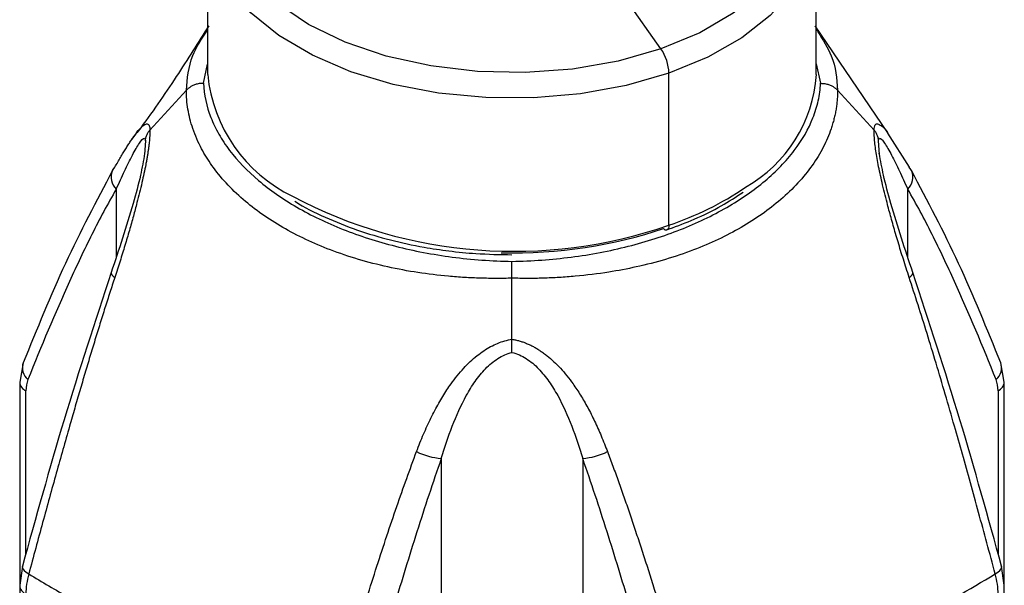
# Model space of a CAD drawing. Header units: millimetres. Extents: x 19 to 819, y 19 to 629.
# Tile 24 of 26: x 718 to 764, y 518 to 544. Entities that reach past the tile are written whole.
import ezdxf

# ---------------------------------------------------------------- set-up
doc = ezdxf.new("R2010")
doc.units = ezdxf.units.MM
doc.header["$LTSCALE"] = 3

msp = doc.modelspace()

# ---------------------------------------------------------------- linework, layer by layer
for p, q in [((727.012, 548.68), (727.012, 541.538)), ((755.612, 541.538), (755.612, 548.68)), ((748.312, 542.75), (746.692, 545.039)), ((726.984, 543.656), (726.827, 543.462)), ((758.976, 538.804), (755.562, 543.838)), ((755.798, 543.46), (755.612, 543.69)), ((726.813, 541.13), (727.012, 542.036)), ((755.612, 542.039), (755.811, 541.13)), ((748.685, 534.465), (748.685, 541.607)), ((724.297, 538.928), (726.012, 540.802)), ((756.612, 540.802), (758.328, 538.928)), ((758.96, 538.793), (759.976, 537.183)), ((724.092, 538.42), (724.044, 537.783)), ((758.58, 537.783), (758.533, 538.42)), ((722.715, 536.153), (722.715, 532.983)), ((759.909, 532.983), (759.909, 536.153)), ((748.589, 534.242), (748.703, 534.286)), ((741.312, 529.105), (741.312, 531.97)), ((718.349, 527.999), (718.18, 527.088)), ((764.445, 527.088), (764.276, 527.999)), ((718.18, 527.088), (718.18, 517.536)), ((764.445, 517.536), (764.445, 527.088)), ((718.473, 519.013), (718.473, 526.68)), ((764.152, 526.68), (764.152, 519.013)), ((737.989, 523.499), (737.989, 487.117)), ((744.636, 523.499), (744.636, 487.117)), ((718.307, 518.431), (718.18, 517.536)), ((764.445, 517.536), (764.318, 518.431)), ((718.18, 517.536), (718.18, 493.077)), ((764.445, 493.077), (764.445, 517.536))]:
    msp.add_line(p, q)
at = {"flags": 128}
for points in [[(748.312, 542.75), (746.301, 542.176), (744.155, 541.802), (741.932, 541.636), (739.691, 541.684), (737.495, 541.944), (735.402, 542.409), (733.471, 543.067), (731.754, 543.899), (730.298, 544.884), (729.142, 545.993), (728.318, 547.196), (727.848, 548.462), (727.746, 549.755), (727.787, 550.142)], [(754.85, 550.048), (754.879, 549.175), (754.611, 547.89), (753.98, 546.647), (753.004, 545.482), (751.709, 544.426), (750.131, 543.506), (748.312, 542.75)], [(748.685, 541.607), (746.677, 541.028), (744.538, 540.637), (742.319, 540.445), (740.075, 540.456), (737.861, 540.669), (735.733, 541.079), (733.742, 541.676), (731.937, 542.446), (730.364, 543.37), (729.059, 544.424), (728.057, 545.583), (727.381, 546.818), (727.048, 548.099), (727.012, 548.68)], [(755.606, 548.429), (755.559, 547.966), (755.19, 546.688), (754.479, 545.459), (753.444, 544.31), (752.11, 543.268), (750.511, 542.359), (748.685, 541.607)], [(722.538, 537.028), (722.568, 537.08), (722.648, 537.183)], [(760.086, 537.028), (760.057, 537.08), (759.976, 537.183)], [(748.685, 534.465), (748.68, 534.39), (748.665, 534.327), (748.642, 534.28), (748.609, 534.248), (748.59, 534.239)], [(722.478, 532.237), (722.476, 532.229), (722.48, 532.183), (722.511, 532.129), (722.568, 532.068), (722.648, 532.003)], [(759.976, 532.003), (760.057, 532.068), (760.113, 532.129), (760.144, 532.183), (760.148, 532.229), (760.146, 532.238)], [(718.307, 518.431), (718.303, 518.388), (718.327, 518.315), (718.388, 518.236), (718.482, 518.154), (718.606, 518.073)], [(764.018, 518.073), (764.143, 518.154), (764.237, 518.236), (764.297, 518.315), (764.322, 518.388), (764.318, 518.43)]]:
    msp.add_lwpolyline(points, dxfattribs=at)
for centre, radius, start, end in [((746.545, 541.54), 2.141, 1.7794, 34.403), ((734.13, 542.251), 7.153, 185.7224, 244.044), ((749.042, 541.976), 6.585, 299.5317, 356.1909), ((723.268, 536.72), 0.792, 157.1306, 225.7328), ((759.357, 536.72), 0.792, 314.2672, 22.8694), ((744.108, 548.255), 14.53, 288.363, 304.2625), ((741.395, 555.421), 22.188, 242.0593, 289.1797), ((748.561, 534.404), 0.168, 216.8895, 279.8516), ((719.035, 527.758), 0.728, 160.6389, 229.5892), ((763.589, 527.758), 0.728, 310.4113, 19.3524), ((718.658, 527.122), 0.479, 184.0382, 247.2628), ((763.944, 527.138), 0.503, 294.3755, 354.2952), ((738.218, 526.612), 3.121, 243.5053, 265.7925), ((744.407, 526.612), 3.121, 274.2075, 296.4947), ((718.658, 517.57), 0.479, 184.0323, 247.2634)]:
    msp.add_arc(centre, radius, start, end)
for points, knots in [([(727.063, 543.838), (726.566, 543.048), (725.553, 541.435), (724.265, 539.547), (723.475, 538.539), (723.339, 538.366)], [0, 0, 0, 0, 0.44289, 0.904314, 1, 1, 1, 1]), ([(726.012, 540.802), (726.057, 541.353), (726.135, 542.305), (726.72, 543.205), (726.967, 543.584)], [0, 0, 0, 0, 0.579149, 1, 1, 1, 1]), ([(755.68, 543.545), (755.92, 543.174), (756.494, 542.287), (756.569, 541.348), (756.612, 540.802)], [0, 0, 0, 0, 0.417659, 1, 1, 1, 1]), ([(726.813, 541.13), (726.78, 541.129), (726.713, 541.127), (726.615, 541.115), (726.523, 541.096), (726.438, 541.071), (726.359, 541.042), (726.289, 541.009), (726.225, 540.975), (726.17, 540.939), (726.121, 540.903), (726.079, 540.868), (726.043, 540.835), (726.022, 540.813), (726.012, 540.802)], [0, 0, 0, 0, 0.109339, 0.215502, 0.317771, 0.415545, 0.508337, 0.595782, 0.677626, 0.753712, 0.823971, 0.888398, 0.947045, 1, 1, 1, 1]), ([(726.813, 541.13), (726.841, 540.586), (726.958, 540.05), (727.266, 539.261), (727.391, 539), (727.685, 538.483), (727.856, 538.226), (728.422, 537.479), (728.876, 537.008), (729.667, 536.339), (729.949, 536.123), (730.551, 535.703), (730.871, 535.5), (731.878, 534.918), (732.6, 534.572), (733.758, 534.113), (734.157, 533.97), (734.979, 533.706), (735.406, 533.583), (736.703, 533.254), (737.592, 533.085), (738.963, 532.905), (739.425, 532.858), (740.364, 532.789), (740.839, 532.768), (741.312, 532.76)], [0, 0, 0, 0, 0.125, 0.125, 0.1875, 0.1875, 0.25, 0.25, 0.375, 0.375, 0.4375, 0.4375, 0.5, 0.5, 0.625, 0.625, 0.6875, 0.6875, 0.75, 0.75, 0.875, 0.875, 0.9375, 0.9375, 1, 1, 1, 1]), ([(741.312, 532.76), (742.255, 532.776), (743.182, 532.843), (744.549, 533.021), (745.001, 533.093), (745.898, 533.263), (746.343, 533.361), (747.637, 533.689), (748.453, 533.951), (749.611, 534.407), (749.986, 534.57), (750.713, 534.918), (751.065, 535.102), (752.073, 535.683), (752.672, 536.1), (753.467, 536.769), (753.714, 536.999), (754.173, 537.474), (754.385, 537.72), (754.955, 538.469), (755.248, 538.982), (755.559, 539.773), (755.642, 540.041), (755.761, 540.582), (755.797, 540.856), (755.811, 541.13)], [0, 0, 0, 0, 0.125, 0.125, 0.1875, 0.1875, 0.25, 0.25, 0.375, 0.375, 0.4375, 0.4375, 0.5, 0.5, 0.625, 0.625, 0.6875, 0.6875, 0.75, 0.75, 0.875, 0.875, 0.9375, 0.9375, 1, 1, 1, 1]), ([(755.811, 541.13), (755.845, 541.129), (755.912, 541.127), (756.009, 541.115), (756.101, 541.096), (756.187, 541.071), (756.265, 541.042), (756.336, 541.01), (756.399, 540.975), (756.455, 540.939), (756.503, 540.904), (756.545, 540.869), (756.581, 540.835), (756.602, 540.813), (756.612, 540.802)], [0, 0, 0, 0, 0.109339, 0.215502, 0.317771, 0.415545, 0.508337, 0.595782, 0.677626, 0.753712, 0.823971, 0.888398, 0.947045, 1, 1, 1, 1]), ([(741.312, 531.97), (741.191, 531.967), (740.947, 531.961), (740.58, 531.959), (740.21, 531.962), (739.836, 531.97), (739.461, 531.984), (739.083, 532.004), (738.703, 532.029), (737.967, 532.09), (736.876, 532.222), (734.979, 532.576), (732.773, 533.232), (730.479, 534.314), (728.575, 535.656), (727.387, 536.948), (726.68, 538.091), (726.36, 538.829), (726.175, 539.456), (726.081, 539.91), (726.023, 540.358), (726.016, 540.655), (726.012, 540.802)], [0, 0, 0, 0, 0.01519, 0.030532, 0.046026, 0.061668, 0.077458, 0.093392, 0.109469, 0.125684, 0.187308, 0.250288, 0.37854, 0.5002, 0.621612, 0.7496, 0.806991, 0.874951, 0.907076, 0.938638, 0.969618, 1, 1, 1, 1]), ([(756.612, 540.802), (756.611, 540.729), (756.609, 540.581), (756.595, 540.359), (756.572, 540.135), (756.539, 539.908), (756.496, 539.681), (756.443, 539.452), (756.38, 539.222), (756.239, 538.775), (755.957, 538.115), (755.26, 536.972), (754.048, 535.654), (752.141, 534.312), (749.849, 533.231), (747.686, 532.588), (745.788, 532.229), (744.57, 532.077), (743.535, 532), (742.785, 531.967), (742.045, 531.955), (741.555, 531.965), (741.312, 531.97)], [0, 0, 0, 0, 0.0151897, 0.0305322, 0.0460257, 0.0616684, 0.0774581, 0.0933924, 0.1094686, 0.1256839, 0.187308, 0.2502881, 0.3785402, 0.5002002, 0.621612, 0.7496002, 0.8069906, 0.8749505, 0.9070758, 0.9386382, 0.9696183, 1, 1, 1, 1]), ([(723.676, 538.812), (723.681, 538.818), (723.768, 538.93), (723.922, 539.103), (724.079, 539.213), (724.174, 539.225), (724.229, 539.202), (724.268, 539.145), (724.293, 539.057), (724.296, 538.971), (724.297, 538.928)], [0, 0, 0, 0, 0.015334, 0.274033, 0.507308, 0.612863, 0.713907, 0.811383, 0.906359, 1, 1, 1, 1]), ([(758.328, 538.928), (758.339, 539.029), (758.361, 539.232), (758.576, 539.219), (758.777, 539.084), (758.957, 538.799), (758.96, 538.793)], [0, 0, 0, 0, 0.249351, 0.499517, 0.989867, 1, 1, 1, 1]), ([(724.297, 538.928), (724.297, 538.884), (724.296, 538.796), (724.29, 538.655), (724.281, 538.509), (724.267, 538.357), (724.249, 538.199), (724.227, 538.034), (724.202, 537.863), (724.173, 537.685), (724.141, 537.501), (724.065, 537.099), (723.921, 536.437), (723.719, 535.623), (723.518, 534.872), (723.329, 534.201), (723.121, 533.497), (722.894, 532.758), (722.732, 532.259), (722.648, 532.003)], [0, 0, 0, 0, 0.0237948, 0.047683, 0.0717421, 0.096048, 0.1206737, 0.1456893, 0.1711612, 0.1971516, 0.2237189, 0.2509167, 0.3694214, 0.5008513, 0.5891488, 0.6830585, 0.7827673, 0.8883932, 1, 1, 1, 1]), ([(722.648, 537.183), (722.694, 537.264), (722.786, 537.422), (722.918, 537.648), (723.043, 537.859), (723.163, 538.055), (723.277, 538.237), (723.385, 538.403), (723.488, 538.555), (723.585, 538.692), (723.646, 538.773), (723.676, 538.812)], [0, 0, 0, 0, 0.125422, 0.247209, 0.365372, 0.47993, 0.590911, 0.698352, 0.802302, 0.902826, 1, 1, 1, 1]), ([(722.715, 536.153), (722.849, 536.449), (722.98, 536.733), (723.233, 537.268), (723.356, 537.52), (723.592, 537.972), (723.704, 538.17), (723.904, 538.463), (723.991, 538.557), (724.044, 538.546)], [0, 0, 0, 0, 0.25, 0.25, 0.5, 0.5, 0.75, 0.75, 1, 1, 1, 1]), ([(724.092, 538.42), (724.093, 538.447), (724.095, 538.5), (724.109, 538.579), (724.131, 538.657), (724.161, 538.731), (724.2, 538.801), (724.244, 538.868), (724.279, 538.908), (724.297, 538.928)], [0, 0, 0, 0, 0.147411, 0.294303, 0.440064, 0.584081, 0.725767, 0.86457, 1, 1, 1, 1]), ([(759.976, 532.003), (759.929, 532.147), (759.836, 532.431), (759.702, 532.853), (759.574, 533.266), (759.453, 533.668), (759.337, 534.06), (759.227, 534.441), (759.124, 534.812), (759.026, 535.171), (758.881, 535.722), (758.702, 536.44), (758.545, 537.166), (758.45, 537.685), (758.395, 538.035), (758.356, 538.358), (758.331, 538.659), (758.329, 538.839), (758.328, 538.928)], [0, 0, 0, 0, 0.062817, 0.12378, 0.182893, 0.240168, 0.295619, 0.349266, 0.401135, 0.45126, 0.499683, 0.63113, 0.749659, 0.803292, 0.854634, 0.904162, 0.95242, 1, 1, 1, 1]), ([(758.533, 538.42), (758.532, 538.447), (758.53, 538.5), (758.516, 538.579), (758.494, 538.656), (758.463, 538.731), (758.425, 538.801), (758.38, 538.868), (758.345, 538.908), (758.328, 538.928)], [0, 0, 0, 0, 0.147411, 0.294303, 0.440064, 0.584081, 0.725767, 0.86457, 1, 1, 1, 1]), ([(758.58, 538.546), (758.607, 538.551), (758.643, 538.53), (758.725, 538.449), (758.771, 538.389), (758.921, 538.169), (759.033, 537.97), (759.267, 537.522), (759.39, 537.27), (759.644, 536.734), (759.775, 536.448), (759.909, 536.153)], [0, 0, 0, 0, 0.125, 0.125, 0.25, 0.25, 0.5, 0.5, 0.75, 0.75, 1, 1, 1, 1]), ([(724.052, 537.837), (723.992, 537.498), (723.858, 536.739), (723.334, 534.803), (722.835, 533.307), (722.478, 532.237)], [0, 0, 0, 0, 0.186954, 0.418924, 1, 1, 1, 1]), ([(760.146, 532.237), (759.789, 533.307), (759.29, 534.804), (758.766, 536.741), (758.632, 537.5), (758.572, 537.839)], [0, 0, 0, 0, 0.581193, 0.813042, 1, 1, 1, 1]), ([(722.538, 537.028), (721.783, 535.597), (720.275, 532.741), (718.99, 529.577), (718.349, 527.999)], [0, 0, 0, 0, 0.501137, 1, 1, 1, 1]), ([(764.276, 527.999), (763.635, 529.577), (762.35, 532.741), (760.842, 535.597), (760.086, 537.028)], [0, 0, 0, 0, 0.498863, 1, 1, 1, 1]), ([(722.715, 536.153), (722.315, 535.467), (721.937, 534.756), (721.209, 533.303), (720.859, 532.561), (719.836, 530.305), (719.191, 528.763), (718.564, 527.204)], [0, 0, 0, 0, 0.25, 0.25, 0.5, 0.5, 1, 1, 1, 1]), ([(748.703, 534.286), (749.099, 534.434), (749.962, 534.755), (751.131, 535.334), (751.835, 535.797), (752.169, 536.016)], [0, 0, 0, 0, 0.308254, 0.672209, 1, 1, 1, 1]), ([(764.061, 527.204), (763.433, 528.763), (762.788, 530.305), (761.766, 532.561), (761.416, 533.303), (760.688, 534.756), (760.31, 535.467), (759.909, 536.153)], [0, 0, 0, 0, 0.5, 0.5, 0.75, 0.75, 1, 1, 1, 1]), ([(731.109, 535.589), (731.118, 535.583), (731.535, 535.297), (732.513, 534.833), (734.002, 534.222), (735.57, 533.756), (737.023, 533.442), (738.369, 533.241), (739.75, 533.102), (740.744, 533.083), (741.312, 533.072)], [0, 0, 0, 0, 0.003553, 0.168106, 0.329186, 0.483153, 0.630665, 0.737441, 0.850007, 1, 1, 1, 1]), ([(741.312, 531.97), (741.312, 531.999), (741.312, 532.062), (741.312, 532.164), (741.312, 532.279), (741.312, 532.403), (741.312, 532.53), (741.312, 532.655), (741.312, 532.724), (741.312, 532.76)], [0, 0, 0, 0, 0.0942708, 0.2054516, 0.3337562, 0.4788836, 0.6397887, 0.8144912, 1, 1, 1, 1]), ([(722.478, 532.237), (721.72, 529.925), (720.205, 525.306), (718.939, 520.72), (718.307, 518.431)], [0, 0, 0, 0, 0.500739, 1, 1, 1, 1]), ([(764.318, 518.431), (763.685, 520.72), (762.419, 525.306), (760.905, 529.925), (760.146, 532.237)], [0, 0, 0, 0, 0.4992609, 1, 1, 1, 1]), ([(722.648, 532.003), (722.571, 531.768), (722.415, 531.291), (722.183, 530.566), (721.95, 529.823), (721.715, 529.062), (721.479, 528.283), (721.241, 527.488), (721.002, 526.677), (720.762, 525.851), (720.39, 524.559), (719.885, 522.77), (719.247, 520.455), (718.823, 518.878), (718.606, 518.073)], [0, 0, 0, 0, 0.050294, 0.102017, 0.155122, 0.209561, 0.265283, 0.322237, 0.38037, 0.43963, 0.499963, 0.658515, 0.825581, 1, 1, 1, 1]), ([(764.018, 518.073), (763.887, 518.56), (763.629, 519.522), (763.24, 520.95), (762.857, 522.34), (762.479, 523.691), (762.086, 525.079), (761.675, 526.501), (761.246, 527.954), (760.821, 529.355), (760.402, 530.698), (760.116, 531.575), (759.976, 532.003)], [0, 0, 0, 0, 0.1054686, 0.2084565, 0.3087149, 0.4059929, 0.5000394, 0.6078683, 0.7120816, 0.8123719, 0.9084399, 1, 1, 1, 1]), ([(736.825, 523.819), (736.879, 523.959), (736.985, 524.235), (737.153, 524.638), (737.325, 525.025), (737.501, 525.396), (737.681, 525.751), (737.865, 526.089), (738.054, 526.41), (738.247, 526.715), (738.558, 527.17), (739.006, 527.733), (739.54, 528.241), (739.978, 528.562), (740.301, 528.756), (740.631, 528.912), (740.967, 529.033), (741.198, 529.081), (741.312, 529.105)], [0, 0, 0, 0, 0.062817, 0.12378, 0.182893, 0.240168, 0.295619, 0.349266, 0.401135, 0.45126, 0.499683, 0.63113, 0.749659, 0.803292, 0.854634, 0.904162, 0.95242, 1, 1, 1, 1]), ([(741.312, 529.105), (741.37, 529.094), (741.485, 529.072), (741.655, 529.027), (741.824, 528.973), (741.991, 528.909), (742.156, 528.836), (742.32, 528.753), (742.482, 528.661), (742.643, 528.559), (742.802, 528.448), (743.134, 528.194), (743.621, 527.73), (744.128, 527.092), (744.543, 526.464), (744.88, 525.88), (745.203, 525.241), (745.514, 524.551), (745.702, 524.067), (745.799, 523.819)], [0, 0, 0, 0, 0.023795, 0.047683, 0.071742, 0.096048, 0.120674, 0.145689, 0.171161, 0.197152, 0.223719, 0.250917, 0.369421, 0.500851, 0.589149, 0.683058, 0.782767, 0.888393, 1, 1, 1, 1]), ([(741.312, 528.479), (741.312, 528.506), (741.312, 528.56), (741.312, 528.648), (741.312, 528.738), (741.312, 528.83), (741.312, 528.922), (741.312, 529.014), (741.312, 529.075), (741.312, 529.105)], [0, 0, 0, 0, 0.147411, 0.294303, 0.440064, 0.584081, 0.725767, 0.86457, 1, 1, 1, 1]), ([(737.989, 523.499), (738.142, 524.014), (738.311, 524.52), (738.696, 525.508), (738.913, 525.994), (739.293, 526.683), (739.429, 526.905), (739.726, 527.329), (739.889, 527.531), (740.242, 527.896), (740.434, 528.059), (740.854, 528.325), (741.078, 528.422), (741.312, 528.479)], [0, 0, 0, 0, 0.25, 0.25, 0.5, 0.5, 0.625, 0.625, 0.75, 0.75, 0.875, 0.875, 1, 1, 1, 1]), ([(741.312, 528.479), (741.549, 528.422), (741.772, 528.324), (742.19, 528.059), (742.385, 527.893), (742.737, 527.529), (742.899, 527.328), (743.197, 526.902), (743.333, 526.679), (743.712, 525.994), (743.926, 525.512), (744.313, 524.521), (744.482, 524.013), (744.636, 523.499)], [0, 0, 0, 0, 0.125, 0.125, 0.25, 0.25, 0.375, 0.375, 0.5, 0.5, 0.75, 0.75, 1, 1, 1, 1]), ([(732.471, 510.069), (732.608, 510.552), (732.879, 511.508), (733.288, 512.923), (733.693, 514.301), (734.094, 515.639), (734.515, 517.011), (734.957, 518.414), (735.424, 519.845), (735.89, 521.223), (736.352, 522.542), (736.67, 523.4), (736.825, 523.819)], [0, 0, 0, 0, 0.105469, 0.208456, 0.308715, 0.405993, 0.500039, 0.607868, 0.712082, 0.812372, 0.90844, 1, 1, 1, 1]), ([(745.799, 523.819), (745.885, 523.589), (746.059, 523.122), (746.316, 522.412), (746.573, 521.683), (746.832, 520.935), (747.09, 520.169), (747.35, 519.386), (747.61, 518.587), (747.87, 517.772), (748.269, 516.497), (748.807, 514.727), (749.482, 512.434), (749.926, 510.868), (750.153, 510.069)], [0, 0, 0, 0, 0.050294, 0.102017, 0.155122, 0.209561, 0.265283, 0.322237, 0.38037, 0.43963, 0.499963, 0.658515, 0.825581, 1, 1, 1, 1]), ([(737.989, 523.499), (737.588, 522.35), (737.21, 521.203), (736.482, 518.909), (736.132, 517.763), (735.11, 514.327), (734.465, 512.04), (733.837, 509.756)], [0, 0, 0, 0, 0.25, 0.25, 0.5, 0.5, 1, 1, 1, 1]), ([(748.787, 509.756), (748.159, 512.04), (747.515, 514.327), (746.492, 517.763), (746.142, 518.909), (745.414, 521.203), (745.036, 522.35), (744.636, 523.499)], [0, 0, 0, 0, 0.5, 0.5, 0.75, 0.75, 1, 1, 1, 1]), ([(718.606, 518.073), (719.235, 517.698), (720.455, 516.97), (722.236, 515.92), (723.909, 514.941), (726.07, 513.688), (728.907, 512.064), (731.233, 510.762), (732.471, 510.069)], [0, 0, 0, 0, 0.137001, 0.266064, 0.387089, 0.500002, 0.733936, 1, 1, 1, 1]), ([(750.153, 510.069), (750.791, 510.425), (752.03, 511.116), (753.827, 512.132), (755.509, 513.09), (757.674, 514.334), (760.502, 515.98), (762.797, 517.346), (764.018, 518.073)], [0, 0, 0, 0, 0.137001, 0.266064, 0.387089, 0.500002, 0.733936, 1, 1, 1, 1])]:
    msp.add_open_spline(points, degree=3, knots=knots)
for points in [[(724.044, 538.546), (724.074, 538.54), (724.092, 538.499), (724.092, 538.42)], [(758.533, 538.42), (758.533, 538.5), (758.55, 538.54), (758.58, 538.546)], [(740.797, 533.169), (743.477, 533.111), (746.129, 533.505), (748.427, 534.304)], [(718.564, 527.204), (718.504, 527.054), (718.473, 526.877), (718.473, 526.68)], [(764.152, 526.68), (764.152, 526.878), (764.121, 527.053), (764.061, 527.204)], [(718.606, 518.073), (718.518, 517.747), (718.472, 517.421), (718.473, 517.128)], [(764.152, 517.128), (764.153, 517.421), (764.107, 517.747), (764.018, 518.073)]]:
    msp.add_open_spline(points, degree=3)

doc.saveas('drawing.dxf')
